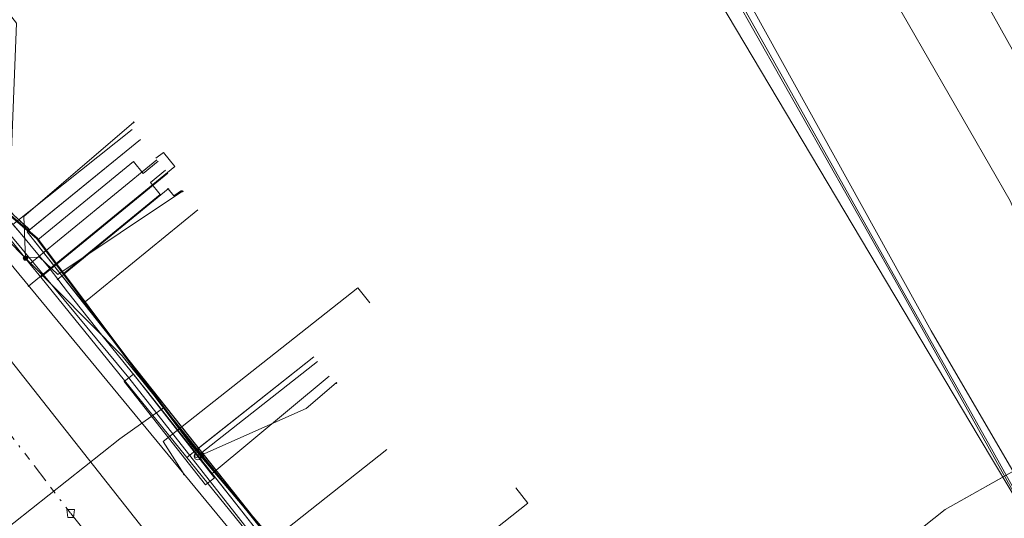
# Model space of a CAD drawing. Header units: metres. Extents: x 154975 to 155642, y 461260 to 461877.
# Tile 83 of 95: x 155455 to 155506, y 461502 to 461528. Entities that reach past the tile are written whole.
import ezdxf
from ezdxf.lldxf.tags import DXFTag

# ---------------------------------------------------------------- set-up
doc = ezdxf.new("R2010")
doc.units = ezdxf.units.M
doc.linetypes.add('RI-OVERIG-SO', pattern=[17, 5, -2, 2, -2, 0, -2, 2, -2])
for name, color, linetype, lineweight, true_color in [('B-WE-KL-DATA-G', 3, 'KL-DATA-SO', 18, 0x00ff00), ('B-WE-KL-DATA_DUCT-G', 3, 'Continuous', 18, 0x00ff00), ('B-WE-KL-DATA_HULPSTUK-S', 3, 'Continuous', 18, 0x00ff00), ('B-WE-KL-DATA_KABELBED-G', 3, 'Continuous', 18, 0x00ff00), ('B-WE-KL-ET_LS-G', 1, 'KL-LS-SO', 18, 0xff0000), ('B-WE-KL-ET_LS_KABELBED-G', 1, 'Continuous', 18, 0xff0000), ('B-WE-KL-ET_LS_MANTELBUIS-G', 1, 'Continuous', 18, 0xff0000), ('B-WE-KL-ET_MS-G', 1, 'KL-MS-SO', 18, 0xff0000), ('B-WE-KL-ET_MS_MANTELBUIS-G', 1, 'Continuous', 18, 0xff0000), ('B-WE-KL-GAS_HD-G', 30, 'KL-GAS_HD-SO', 18, 0xff7f00), ('B-WE-KL-GAS_LD-G', 30, 'KL-GAS_LD-SO', 18, 0xff7f00), ('B-WE-KL-GAS_LD_MANTELBUIS-G', 30, 'Continuous', 18, 0xff7f00), ('B-WE-KL-WATER-G', 5, 'KL-WATER-SO', 18, 0x0000ff), ('B-WE-KL-WATER_HULPSTUK-S', 5, 'Continuous', 18, 0x0000ff), ('B-WE-RI-VRIJVERVAL-G', 6, 'RI-OVERIG-SO', 18, 0xff00ff), ('B-WE-RI-VRIJVERVAL_HULPSTUK-S', 6, 'Continuous', 18, 0xff00ff)]:
    doc.layers.add(name, color=color, linetype=linetype, lineweight=lineweight, true_color=true_color)
doc.styles.add('NLCS-ISO', font='NLCS-ISO.ttf')
tags = doc.linetypes.add('KL-DATA-SO', pattern='A,4,-1,[101,NLCS.SHX,S=0.5,R=0,X=0,Y=0],-1,4,-1,["D",Standard,S=1,R=0,X=-0.25,Y=-0.5],-1.5', length=12.5).pattern_tags.tags
tags[18] = DXFTag(74, 10)
tags = doc.linetypes.add('KL-GAS_HD-SO', pattern='A,4,-1,[69,NLCS.SHX,S=0.5,R=0,X=0,Y=0],-1,4,-1,["H",Standard,S=1,R=0,X=0,Y=-0.5],-2', length=13).pattern_tags.tags
tags[18] = DXFTag(74, 10)
tags = doc.linetypes.add('KL-GAS_LD-SO', pattern='A,4,-1,[69,NLCS.SHX,S=0.5,R=0,X=0,Y=0],-1,4,-1,["L",Standard,S=1,R=0,X=0.25,Y=-0.5],-2', length=13).pattern_tags.tags
tags[18] = DXFTag(74, 10)
tags = doc.linetypes.add('KL-LS-SO', pattern='A,4,-1,[103,NLCS.SHX,S=0.75,R=0,X=0,Y=0],-1,4,-1,["L",Standard,S=1,R=0,X=0,Y=-0.5],-2', length=13).pattern_tags.tags
tags[18] = DXFTag(74, 10)
tags = doc.linetypes.add('KL-MS-SO', pattern='A,4,-1,[103,NLCS.SHX,S=0.75,R=0,X=0,Y=0],-1,4,-1,["M",Standard,S=1,R=0,X=0,Y=-0.5],-2', length=13).pattern_tags.tags
tags[18] = DXFTag(74, 10)
doc.linetypes.add('KL-WATER-SO', pattern='A,7,-0.5,[168,NLCS.SHX,S=0.75,R=0,X=0.75,Y=0],-2', length=9.5)

# ---------------------------------------------------------------- blocks, each defined once
blk = doc.blocks.new('SKL-WTB_HULP_OVERLENGTE-SO')
at = {"color": 0, "linetype": 'ByBlock', "lineweight": 18}
for centre, radius in [((0, 0), 1), ((-0.42, 0), 0.417), ((0.42, 0), 0.417)]:
    blk.add_circle(centre, radius, dxfattribs=at)
at = {"color": 0, "linetype": 'ByBlock', "lineweight": 18, "style": 'NLCS-ISO', "flags": 1}
for tag, p in [('TYPE', (1.5, 0)), ('OMSCHRIJVING', (1.5, -3)), ('LABEL', (1.5, -1.5))]:
    blk.add_attdef(tag, p, '', height=1, dxfattribs=at)
blk = doc.blocks.new('SKL-WTB_HULP_OVERIG-SO')
at = {"color": 0, "linetype": 'ByBlock', "lineweight": 18}
for points in [[(-0.14, 0.14), (0.14, -0.14)], [(0.14, 0.14), (-0.14, -0.14)]]:
    blk.add_lwpolyline(points, dxfattribs=at)
at = {"color": 0, "linetype": 'ByBlock', "lineweight": 18, "style": 'NLCS-ISO', "flags": 1}
for tag, p in [('TYPE', (1.5, 0)), ('OMSCHRIJVING', (1.5, -3)), ('LABEL', (1.5, -1.5))]:
    blk.add_attdef(tag, p, '', height=1, dxfattribs=at)
blk = doc.blocks.new('SKL-WTB_HULP_MOF-SO')
at = {"linetype": 'ByBlock', "lineweight": 18}
h = blk.add_hatch(color=0, dxfattribs=at)
h.dxf.hatch_style = 1
h.paths.add_polyline_path([(-0.5625, 0, 1), (0.5625, 0, 1)])
at = {"color": 0, "linetype": 'ByBlock', "lineweight": 18}
blk.add_circle((0, 0), 0.5625, dxfattribs=at)
at = {"color": 0, "linetype": 'ByBlock', "lineweight": 18, "style": 'NLCS-ISO', "flags": 1}
for tag, p in [('TYPE', (1.5, 0)), ('OMSCHRIJVING', (1.5, -3)), ('LABEL', (1.5, -1.5))]:
    blk.add_attdef(tag, p, '', height=1, dxfattribs=at)
blk = doc.blocks.new('SRI-HULP_AFVOER_OPVANG-SO')
at = {"color": 0, "linetype": 'ByBlock', "lineweight": 18}
blk.add_lwpolyline([(-0.75, -1), (-1, 1), (1, 1), (0.75, -1)], close=True, dxfattribs=at)
at = {"color": 0, "linetype": 'ByBlock', "lineweight": 18, "style": 'NLCS-ISO', "flags": 1}
for tag, p in [('TYPE', (1.5, 0)), ('OMSCHRIJVING', (1.5, -3)), ('LABEL', (1.5, -1.5))]:
    blk.add_attdef(tag, p, '', height=1, dxfattribs=at)

msp = doc.modelspace()

# ---------------------------------------------------------------- linework, layer by layer
at = {"layer": 'B-WE-KL-DATA-G', "ltscale": 0.2, "flags": 128}
for points in [[(155274.453, 461839.808), (155292.163, 461822.24), (155309.873, 461804.672), (155314.905, 461799.607), (155319.936, 461794.542), (155327.171, 461786.817), (155334.405, 461779.092), (155342.706, 461769.815), (155351.008, 461760.539), (155360.184, 461749.814), (155369.359, 461739.089), (155380.511, 461725.135), (155388.637, 461714.618), (155398.774, 461701.58), (155405.995, 461691.564), (155413.217, 461681.548), (155419.123, 461672.897), (155425.03, 461664.246), (155430.504, 461655.982), (155435.978, 461647.718), (155441.694, 461638.652), (155451.399, 461623.26), (155469.085, 461592.238), (155486.771, 461561.215), (155546.535, 461454.258), (155549.691, 461448.594)], [(155449.263, 461543.472), (155448.954, 461543.871), (155444.763, 461540.624), (155454.524, 461528.02), (155454.151, 461518.391), (155454.374, 461518.11), (155455.14, 461517.411), (155455.208, 461517.328), (155455.079, 461517.222), (155468.746, 461500), (155475.736, 461491.444), (155479.053, 461487.226), (155480.232, 461485.72), (155480.713, 461486.077)], [(155409.757, 461508.224), (155410.041, 461507.721), (155411.488, 461508.537), (155421.999, 461515.29), (155431.196, 461521.392), (155432.766, 461525.835), (155431.872, 461527.097), (155432.678, 461528.499), (155440.051, 461534.19), (155440.476, 461533.642), (155446.537, 461538.333), (155454.524, 461528.02), (155454.151, 461518.391), (155454.374, 461518.11), (155455.14, 461517.411), (155455.208, 461517.328), (155455.079, 461517.222), (155468.746, 461500), (155475.736, 461491.444), (155479.053, 461487.226), (155482.564, 461482.74), (155486.749, 461477.43), (155486.8, 461477.471), (155495.58, 461466.549), (155496.559, 461465.317), (155496.37, 461465.166), (155500, 461460.34), (155500.142, 461460.166), (155492.041, 461453.701), (155486.5, 461450.108), (155481.854, 461447.316), (155475.613, 461442.559), (155452.895, 461426.993), (155434.65, 461415.765), (155427.722, 461411.996), (155407.364, 461400.178), (155400.953, 461396.216), (155401.111, 461395.961)], [(155480.713, 461486.077), (155480.232, 461485.72), (155479.053, 461487.226), (155475.736, 461491.444), (155468.746, 461500), (155455.079, 461517.222), (155455.208, 461517.328), (155455.14, 461517.411), (155454.374, 461518.11), (155454.151, 461518.391), (155454.524, 461528.02), (155453.377, 461529.5), (155457.568, 461532.745), (155457.058, 461533.403)], [(155480.713, 461486.077), (155480.285, 461485.759), (155480.232, 461485.72), (155479.053, 461487.226), (155477.137, 461489.663), (155475.736, 461491.444), (155474.324, 461493.173), (155468.746, 461500), (155467.742, 461501.265), (155464.127, 461505.82), (155458.004, 461513.535), (155455.079, 461517.222), (155455.208, 461517.328), (155455.14, 461517.411), (155454.374, 461518.11), (155446.544, 461525.257), (155444.279, 461528.184), (155444.317, 461528.135), (155443.724, 461527.755), (155443.679, 461527.726), (155443.091, 461527.349), (155420.038, 461512.568), (155419.153, 461512.104), (155411.766, 461508.005), (155410.442, 461506.987), (155410.041, 461507.721), (155409.757, 461508.224)], [(155077.299, 461350.494), (155079.422, 461350.703), (155080.141, 461350.712), (155081.124, 461350.793), (155084.299, 461351.148), (155085.855, 461351.318), (155086.463, 461351.416), (155087.113, 461351.64), (155087.759, 461351.794), (155088.906, 461351.93), (155089.354, 461351.943), (155089.798, 461351.903), (155090.432, 461351.842), (155091.087, 461351.872), (155093.732, 461352.262), (155095.27, 461352.42), (155097.062, 461352.621), (155099.428, 461352.965), (155102.076, 461353.334), (155104.165, 461353.599), (155106.143, 461353.907), (155107.285, 461354.114), (155109.663, 461354.454), (155111.757, 461354.763), (155114.393, 461355.2), (155115.143, 461355.347), (155117.364, 461355.737), (155119.63, 461356.124), (155121.344, 461356.417), (155123.131, 461356.758), (155124.378, 461357.009), (155125.473, 461357.205), (155126.867, 461357.501), (155129.562, 461358.021), (155131.631, 461358.409), (155133.414, 461358.808), (155134.896, 461359.129), (155137.198, 461359.631), (155139.811, 461360.148), (155142.126, 461360.792), (155143.024, 461361.197), (155143.581, 461361.224), (155144.386, 461361.215), (155149.162, 461362.302), (155150.087, 461362.5), (155150.763, 461362.696), (155151.504, 461362.897), (155152.329, 461363.087), (155153.261, 461363.321), (155154.318, 461363.649), (155156.183, 461364.165), (155156.592, 461364.43), (155156.737, 461364.661), (155156.827, 461364.85), (155157.066, 461365.521), (155157.353, 461366.261), (155157.991, 461368.09), (155158.2, 461368.721), (155158.212, 461368.904), (155158.171, 461369.054), (155158.085, 461369.241), (155157.329, 461370.737), (155157.25, 461370.948), (155157.242, 461371.153), (155157.295, 461371.36), (155157.412, 461371.489), (155157.624, 461371.632), (155157.846, 461371.739), (155165.429, 461375.924), (155165.668, 461375.976), (155165.779, 461375.989), (155165.985, 461375.92), (155166.159, 461375.849), (155166.294, 461375.741), (155166.333, 461375.689), (155166.493, 461375.479), (155166.524, 461375.416), (155166.676, 461375.113), (155167.191, 461374.216), (155167.477, 461373.657), (155167.988, 461372.654), (155168.088, 461372.5), (155168.256, 461372.115), (155168.529, 461371.732), (155168.899, 461371.385), (155169.377, 461371.061), (155170.031, 461370.724), (155170.557, 461370.432), (155171.07, 461370.239), (155171.704, 461369.913), (155172.142, 461369.646), (155172.521, 461369.517), (155172.991, 461369.41), (155173.58, 461369.437), (155174.887, 461369.667), (155177.363, 461370.458), (155180.516, 461371.296), (155183.105, 461372.215), (155186.464, 461373.407), (155189.821, 461374.423), (155192.467, 461375.316), (155195.342, 461376.317), (155197.807, 461377.233), (155200.261, 461378.039), (155203.81, 461379.334), (155207.335, 461380.772), (155210.593, 461381.992), (155213.003, 461382.914), (155216.033, 461384.118), (155219.147, 461385.329), (155222.007, 461386.524), (155223.171, 461387.01), (155224.706, 461387.625), (155225.988, 461388.189), (155227.532, 461388.878), (155229.025, 461389.528), (155231.173, 461390.428), (155232.566, 461391.057), (155234.777, 461392.059), (155237.275, 461393.177), (155238.667, 461393.775), (155240.282, 461394.571), (155241.519, 461395.145), (155242.993, 461395.849), (155244.536, 461396.438), (155245.553, 461396.984), (155246.424, 461397.458), (155247.382, 461397.908), (155248.494, 461398.412), (155249.242, 461398.742), (155249.676, 461399.007), (155250.025, 461399.253), (155250.295, 461399.578), (155250.525, 461399.938), (155250.655, 461400.255), (155250.789, 461401.058), (155250.869, 461401.768), (155250.833, 461402.162), (155250.563, 461402.77), (155250.084, 461403.611), (155250.067, 461403.907), (155250.055, 461404.347), (155250.09, 461404.668), (155250.163, 461404.998), (155250.375, 461405.659), (155250.571, 461406.021), (155250.805, 461406.376), (155257.17, 461410.222), (155257.179, 461410.227), (155257.374, 461410.305), (155257.479, 461410.347), (155257.694, 461410.387), (155257.846, 461410.337), (155258.111, 461410.122), (155258.748, 461408.862), (155259.583, 461407.284), (155259.851, 461406.925), (155259.989, 461406.868), (155262.931, 461406.402), (155263.623, 461406.373), (155264.111, 461406.413), (155264.449, 461406.469), (155264.703, 461406.562), (155267.418, 461408.026), (155268.332, 461408.519), (155269.506, 461409.253), (155270.527, 461409.973), (155272.346, 461410.93), (155272.983, 461411.035), (155281.219, 461415.417), (155293.964, 461422.154), (155294.771, 461422.635), (155295.408, 461422.969), (155297.342, 461423.781), (155315.616, 461441.643), (155316.168, 461442.229), (155316.788, 461442.962), (155318.823, 461445.219), (155319.312, 461445.822), (155319.759, 461446.874), (155320.092, 461447.72), (155328.53, 461453.285), (155329.854, 461454.154), (155331.103, 461454.973), (155339.441, 461460.443), (155342.244, 461462.273), (155348.831, 461466.574), (155352.793, 461469.161), (155354.84, 461470.497), (155355.253, 461471.029), (155355.875, 461471.384), (155356.217, 461471.447), (155357.036, 461471.919), (155357.907, 461472.497), (155358.802, 461473.153), (155360.043, 461473.889), (155360.356, 461474.137), (155377.248, 461485.345), (155377.918, 461485.583), (155379.28, 461486.518), (155382.893, 461488.852), (155384.062, 461489.608), (155389.008, 461492.859), (155390.947, 461494.133), (155395.289, 461496.956), (155401.557, 461501.032), (155407.89, 461505.131), (155411.335, 461507.361), (155411.978, 461507.611), (155413.571, 461507.893), (155415.493, 461509.037), (155420.374, 461512.245), (155420.894, 461512.152), (155422.035, 461512.234), (155444.268, 461525.577), (155445.232, 461526.491), (155445.706, 461526.599), (155445.981, 461526.593), (155446.257, 461526.526), (155446.554, 461526.25), (155447.427, 461525.175), (155448.143, 461524.306), (155448.642, 461523.723), (155449.157, 461523.176), (155449.993, 461522.165), (155451.486, 461520.595), (155453.151, 461518.983), (155454.722, 461517.176), (155456.23, 461515.366), (155457.167, 461514.121), (155459.015, 461511.794), (155461.257, 461509.022), (155463.601, 461506.061), (155467.359, 461501.311), (155470.788, 461497.058), (155472.954, 461494.336), (155475.237, 461491.496), (155475.817, 461490.737), (155476.388, 461489.969), (155478.46, 461487.381), (155479.767, 461485.663), (155480.829, 461484.229), (155481.745, 461483.106), (155482.438, 461482.226), (155483.637, 461480.658), (155485.017, 461478.923), (155486.494, 461477.039), (155487.641, 461475.708), (155488.531, 461474.658), (155490.117, 461472.938), (155491.707, 461471.195), (155492.655, 461470.196), (155493.796, 461468.999), (155495.445, 461467.211), (155497.385, 461465.175), (155498.14, 461464.383), (155499.592, 461462.844), (155500.434, 461461.959), (155501.395, 461460.881), (155502.248, 461459.895), (155503.013, 461458.939), (155503.66, 461458.16), (155504.526, 461457.115), (155507.303, 461453.581), (155508.173, 461452.516), (155508.263, 461452.066), (155508.476, 461451.799), (155509.283, 461450.547), (155544.6, 461394.515), (155544.828, 461394.114), (155545.038, 461393.969), (155545.284, 461393.955), (155545.459, 461394.044), (155545.735, 461394.232), (155545.876, 461394.488), (155545.953, 461394.939), (155546.152, 461395.278), (155546.256, 461395.473), (155546.452, 461395.733), (155546.652, 461395.966), (155547.621, 461396.554), (155584.621, 461415.895), (155585.682, 461416.057), (155586.933, 461416.23), (155587.777, 461416.426), (155588.337, 461416.564), (155589.201, 461416.779), (155589.879, 461416.913), (155590.547, 461416.885), (155591.192, 461416.844), (155591.636, 461416.816), (155591.994, 461416.794), (155592.421, 461416.848), (155592.813, 461416.939), (155593.07, 461417.002), (155594.641, 461417.812), (155595.924, 461418.432), (155596.074, 461418.377), (155596.277, 461418.198), (155596.475, 461417.918), (155596.638, 461417.611), (155600.008, 461411.858), (155600.311, 461411.8), (155600.608, 461411.857), (155600.983, 461411.992), (155602.369, 461412.782), (155604.026, 461413.744), (155604.827, 461414.171), (155606.114, 461414.954), (155608.155, 461416.099), (155614.895, 461419.934), (155621.706, 461423.799), (155622.876, 461424.385), (155625.881, 461426.142), (155631.474, 461429.345)], [(155460.518, 461522.523), (155454.339, 461517.616)], [(155480.713, 461486.077), (155480.232, 461485.72), (155479.053, 461487.226), (155475.736, 461491.444), (155468.746, 461500), (155455.079, 461517.222), (155460.942, 461522.013)], [(155463.067, 461519.369), (155462.683, 461519.085), (155462.382, 461519.454), (155456.669, 461514.783)], [(155480.713, 461486.077), (155480.232, 461485.72), (155479.053, 461487.226), (155475.736, 461491.444), (155468.746, 461500), (155458.004, 461513.535), (155463.915, 461518.369)], [(155454.339, 461517.616), (155454.722, 461517.176), (155456.23, 461515.366), (155456.669, 461514.783)], [(155456.669, 461514.783), (155457.167, 461514.121), (155459.015, 461511.794), (155461.257, 461509.022), (155463.601, 461506.061), (155464.655, 461504.729)], [(155480.713, 461486.077), (155480.232, 461485.72), (155479.053, 461487.226), (155475.736, 461491.444), (155468.746, 461500), (155464.127, 461505.82), (155470.112, 461510.519)], [(155464.655, 461504.729), (155470.712, 461509.761)], [(155480.713, 461486.077), (155480.232, 461485.72), (155479.053, 461487.226), (155475.736, 461491.444), (155468.746, 461500), (155467.742, 461501.265), (155473.709, 461505.977)], [(155464.655, 461504.729), (155467.359, 461501.311), (155470.619, 461497.267)]]:
    msp.add_lwpolyline(points, dxfattribs=at)
at = {"layer": 'B-WE-KL-DATA_DUCT-G', "ltscale": 0.2, "flags": 128}
for points in [[(155443.091, 461527.349), (155443.679, 461527.726), (155443.724, 461527.755), (155444.317, 461528.135), (155444.279, 461528.184), (155446.544, 461525.257), (155454.374, 461518.11), (155455.208, 461517.328), (155455.079, 461517.222), (155458.004, 461513.535), (155464.127, 461505.82), (155467.742, 461501.265), (155477.137, 461489.663), (155480.232, 461485.72), (155481.143, 461484.556), (155484.358, 461480.464), (155486.749, 461477.43), (155486.8, 461477.471), (155496.559, 461465.317), (155500.267, 461460.654)], [(155500.267, 461460.654), (155496.559, 461465.317), (155486.8, 461477.471), (155486.749, 461477.43), (155484.358, 461480.464), (155481.143, 461484.556), (155480.232, 461485.72), (155477.137, 461489.663), (155467.742, 461501.265), (155464.127, 461505.82), (155458.004, 461513.535), (155455.079, 461517.222), (155455.208, 461517.328), (155454.374, 461518.11), (155446.544, 461525.257), (155444.279, 461528.184), (155444.317, 461528.135), (155443.724, 461527.755), (155443.679, 461527.726)], [(155500.267, 461460.654), (155496.559, 461465.317), (155486.8, 461477.471), (155486.749, 461477.43), (155484.358, 461480.464), (155481.143, 461484.556), (155480.232, 461485.72), (155477.137, 461489.663), (155467.742, 461501.265), (155464.127, 461505.82), (155458.004, 461513.535), (155455.079, 461517.222), (155455.208, 461517.328), (155454.374, 461518.11), (155446.544, 461525.257), (155444.279, 461528.184), (155444.317, 461528.135), (155443.724, 461527.755), (155443.679, 461527.726)], [(155500.267, 461460.654), (155496.559, 461465.317), (155486.8, 461477.471), (155486.749, 461477.43), (155484.358, 461480.464), (155481.143, 461484.556), (155480.232, 461485.72), (155477.137, 461489.663), (155467.742, 461501.265), (155464.127, 461505.82), (155458.004, 461513.535), (155455.079, 461517.222), (155455.208, 461517.328), (155454.374, 461518.11), (155446.544, 461525.257), (155444.279, 461528.184), (155444.317, 461528.135), (155443.724, 461527.755), (155443.679, 461527.726)], [(155500.267, 461460.654), (155496.559, 461465.317), (155486.8, 461477.471), (155486.749, 461477.43), (155484.358, 461480.464), (155481.143, 461484.556), (155480.232, 461485.72), (155477.137, 461489.663), (155467.742, 461501.265), (155464.127, 461505.82), (155458.004, 461513.535), (155455.079, 461517.222), (155455.208, 461517.328), (155454.374, 461518.11), (155446.544, 461525.257), (155444.279, 461528.184), (155444.317, 461528.135), (155443.724, 461527.755), (155443.679, 461527.726)], [(155500.267, 461460.654), (155496.559, 461465.317), (155486.8, 461477.471), (155486.749, 461477.43), (155484.358, 461480.464), (155481.143, 461484.556), (155480.232, 461485.72), (155477.137, 461489.663), (155467.742, 461501.265), (155464.127, 461505.82), (155458.004, 461513.535), (155455.079, 461517.222), (155455.208, 461517.328), (155454.374, 461518.11), (155446.544, 461525.257), (155444.279, 461528.184), (155444.317, 461528.135), (155443.724, 461527.755), (155443.679, 461527.726)], [(155500.267, 461460.654), (155496.559, 461465.317), (155486.8, 461477.471), (155486.749, 461477.43), (155484.358, 461480.464), (155481.143, 461484.556), (155480.232, 461485.72), (155477.137, 461489.663), (155467.742, 461501.265), (155464.127, 461505.82), (155458.004, 461513.535), (155455.079, 461517.222), (155455.208, 461517.328), (155454.374, 461518.11), (155446.544, 461525.257), (155444.279, 461528.184), (155444.317, 461528.135), (155443.724, 461527.755), (155443.679, 461527.726)], [(155500.267, 461460.654), (155496.559, 461465.317), (155486.8, 461477.471), (155486.749, 461477.43), (155484.358, 461480.464), (155481.143, 461484.556), (155480.232, 461485.72), (155477.137, 461489.663), (155467.742, 461501.265), (155464.127, 461505.82), (155458.004, 461513.535), (155455.079, 461517.222), (155455.208, 461517.328), (155454.374, 461518.11), (155446.544, 461525.257), (155444.279, 461528.184), (155444.317, 461528.135), (155443.724, 461527.755), (155443.679, 461527.726)], [(155500.267, 461460.654), (155496.559, 461465.317), (155486.8, 461477.471), (155486.749, 461477.43), (155484.358, 461480.464), (155481.143, 461484.556), (155480.232, 461485.72), (155477.137, 461489.663), (155467.742, 461501.265), (155464.127, 461505.82), (155458.004, 461513.535), (155455.079, 461517.222), (155455.208, 461517.328), (155454.374, 461518.11), (155446.544, 461525.257), (155444.279, 461528.184), (155444.317, 461528.135), (155443.724, 461527.755), (155443.679, 461527.726)], [(155500.267, 461460.654), (155496.559, 461465.317), (155486.8, 461477.471), (155486.749, 461477.43), (155484.358, 461480.464), (155481.143, 461484.556), (155480.232, 461485.72), (155477.137, 461489.663), (155467.742, 461501.265), (155464.127, 461505.82), (155458.004, 461513.535), (155455.079, 461517.222), (155455.208, 461517.328), (155454.374, 461518.11), (155446.544, 461525.257), (155444.279, 461528.184), (155444.317, 461528.135), (155443.724, 461527.755), (155443.679, 461527.726)], [(155500.267, 461460.654), (155496.559, 461465.317), (155486.8, 461477.471), (155486.749, 461477.43), (155484.358, 461480.464), (155481.143, 461484.556), (155480.232, 461485.72), (155477.137, 461489.663), (155467.742, 461501.265), (155464.127, 461505.82), (155458.004, 461513.535), (155455.079, 461517.222), (155455.208, 461517.328), (155454.374, 461518.11), (155446.544, 461525.257), (155444.279, 461528.184), (155444.317, 461528.135), (155443.724, 461527.755), (155443.679, 461527.726)], [(155500.267, 461460.654), (155496.559, 461465.317), (155486.8, 461477.471), (155486.749, 461477.43), (155484.358, 461480.464), (155481.143, 461484.556), (155480.232, 461485.72), (155477.137, 461489.663), (155467.742, 461501.265), (155464.127, 461505.82), (155458.004, 461513.535), (155455.079, 461517.222), (155455.208, 461517.328), (155454.374, 461518.11), (155446.544, 461525.257), (155444.279, 461528.184), (155444.317, 461528.135), (155443.724, 461527.755), (155443.679, 461527.726)], [(155500.267, 461460.654), (155496.559, 461465.317), (155486.8, 461477.471), (155486.749, 461477.43), (155484.358, 461480.464), (155481.143, 461484.556), (155480.232, 461485.72), (155477.137, 461489.663), (155467.742, 461501.265), (155464.127, 461505.82), (155458.004, 461513.535), (155455.079, 461517.222), (155455.208, 461517.328), (155454.374, 461518.11), (155446.544, 461525.257), (155444.279, 461528.184), (155444.317, 461528.135), (155443.724, 461527.755), (155443.679, 461527.726)], [(155500.267, 461460.654), (155496.559, 461465.317), (155486.8, 461477.471), (155486.749, 461477.43), (155484.358, 461480.464), (155481.143, 461484.556), (155480.232, 461485.72), (155477.137, 461489.663), (155467.742, 461501.265), (155464.127, 461505.82), (155458.004, 461513.535), (155455.079, 461517.222), (155455.208, 461517.328), (155454.374, 461518.11), (155446.544, 461525.257), (155444.279, 461528.184), (155444.317, 461528.135), (155443.724, 461527.755), (155443.679, 461527.726)]]:
    msp.add_lwpolyline(points, dxfattribs=at)
at = {"layer": 'B-WE-KL-DATA_KABELBED-G', "ltscale": 0.2, "flags": 128}
for points in [[(155547.793, 461429.458), (155547.294, 461430.352), (155532.474, 461456.753), (155508.198, 461500), (155506.684, 461502.692), (155504.365, 461506.585), (155500, 461513.915), (155475.307, 461555.386), (155470.677, 461563.221), (155440.313, 461615.003), (155410.884, 461661.906), (155378.694, 461706.959), (155343.859, 461750), (155320.733, 461775.882), (155306.04, 461791.565), (155303.283, 461794.687), (155269.166, 461827.78), (155264.867, 461832.132)], [(155413.217, 461681.548), (155419.123, 461672.897), (155425.03, 461664.246), (155430.504, 461655.982), (155435.978, 461647.718), (155441.694, 461638.652), (155451.399, 461623.26), (155469.085, 461592.238), (155486.771, 461561.215), (155546.535, 461454.258), (155549.691, 461448.594)], [(155508.378, 461499.963), (155507.901, 461500.814), (155505.077, 461505.842), (155492.925, 461527.493), (155488.118, 461536.025), (155482.443, 461546.092), (155480.159, 461550.151), (155477.214, 461555.388), (155474.136, 461560.947), (155472.58, 461564.071), (155455.951, 461593.827), (155453.901, 461597.185), (155444.086, 461614.153)], [(155483.318, 461481.937), (155474.991, 461492.176), (155468.7, 461500), (155464.124, 461505.692), (155460.003, 461510.819), (155454.995, 461515.873), (155451.143, 461519.761), (155444.659, 461528.152), (155443.082, 461530.194)], [(155454.995, 461515.873), (155454.911, 461518.031), (155460.601, 461522.9)], [(155455.208, 461517.328), (155460.942, 461522.013)], [(155454.995, 461515.873), (155455.715, 461515.914), (155456.668, 461515.028), (155463.13, 461519.329)], [(155458.004, 461513.535), (155463.915, 461518.369)], [(155454.374, 461518.11), (155455.208, 461517.328)], [(155455.208, 461517.328), (155455.079, 461517.222), (155458.004, 461513.535)], [(155458.004, 461513.535), (155464.127, 461505.82)], [(155464.127, 461505.82), (155470.112, 461510.519)], [(155464.124, 461505.692), (155469.523, 461508.095), (155471.083, 461509.41)], [(155464.127, 461505.82), (155467.742, 461501.265)], [(155467.742, 461501.265), (155473.709, 461505.977)]]:
    msp.add_lwpolyline(points, dxfattribs=at)
at = {"layer": 'B-WE-KL-ET_LS-G', "ltscale": 0.2, "flags": 128}
for points in [[(155229.023, 461838.281), (155229.758, 461838.765), (155242.873, 461818.84), (155246.957, 461812.831), (155252.731, 461803.98), (155258.159, 461807.521), (155273.279, 461786.734), (155280.927, 461775.321), (155291.819, 461758.53), (155295.662, 461752.287), (155296.567, 461751.155), (155297.272, 461750.027), (155310.198, 461730.469), (155325.025, 461707.76), (155326.006, 461706.115), (155331.737, 461697.091), (155337.791, 461688.192), (155341.722, 461682.232), (155352.655, 461665.057), (155353.823, 461663.545), (155359.279, 461655.016), (155370.099, 461639.269), (155378.376, 461625.864), (155385.514, 461614.858), (155394.094, 461601.714), (155399.192, 461593.635), (155412.291, 461574.206), (155421.138, 461559.576), (155421.984, 461558.216), (155431.813, 461544.148), (155438.912, 461535.339), (155448.615, 461522.615), (155448.9, 461522.531), (155451.753, 461520.209), (155455.621, 461516.902), (155463.594, 461506.267), (155471.478, 461496.941), (155474.878, 461492.079), (155482.353, 461482.574), (155490.259, 461472.64), (155492.956, 461469.433), (155494.883, 461469.735), (155503.931, 461456.968), (155521.037, 461434.853), (155520.714, 461434.606), (155522.913, 461430.894), (155522.77, 461430.024), (155523.09, 461429.501)], [(155540.102, 461443.223), (155538.12, 461446.457), (155532.929, 461456.087), (155526.1, 461468.367), (155522.59, 461475.089), (155514.161, 461490.328), (155508.71, 461500.4), (155501.884, 461512.103), (155489.767, 461533.971), (155477.607, 461555.813), (155465.314, 461577.582), (155452.772, 461599.226), (155440.105, 461620.575), (155426.54, 461641.669), (155419.007, 461652.792), (155412.712, 461662.382), (155403.129, 461676.61), (155398.738, 461683.005), (155392.258, 461691.974), (155383.782, 461702.945), (155377.984, 461710.028), (155368.292, 461722.653), (155358.338, 461735.001), (155352.647, 461742.041), (155347.96, 461747.234), (155336.361, 461760.913), (155330.857, 461766.984), (155324.132, 461774.5), (155319.604, 461779.396), (155316.982, 461782.137), (155309.832, 461789.773), (155302.384, 461797.488), (155291.264, 461808.437), (155284.787, 461815.143), (155272.755, 461826.127), (155266.791, 461831.915)], [(155546.475, 461446.793), (155544.592, 461450.044), (155532.218, 461471.769), (155519.708, 461493.418), (155507.519, 461515.245), (155505.971, 461518.83), (155495.445, 461537.136), (155483.542, 461559.132), (155481.711, 461562.2), (155471.248, 461580.902), (155465.937, 461589.451)], [(155546.475, 461446.793), (155544.592, 461450.044), (155532.218, 461471.769), (155519.708, 461493.418), (155507.519, 461515.245), (155505.971, 461518.83), (155495.445, 461537.136), (155483.542, 461559.132), (155481.711, 461562.2), (155471.248, 461580.902), (155465.937, 461589.451)], [(155546.475, 461446.793), (155544.592, 461450.044), (155532.218, 461471.769), (155519.708, 461493.418), (155507.519, 461515.245), (155505.971, 461518.83), (155495.445, 461537.136), (155483.542, 461559.132), (155481.711, 461562.2), (155471.248, 461580.902), (155465.937, 461589.451)], [(155546.475, 461446.793), (155544.592, 461450.044), (155532.218, 461471.769), (155519.708, 461493.418), (155507.519, 461515.245), (155505.971, 461518.83), (155495.445, 461537.136), (155483.542, 461559.132), (155481.711, 461562.2), (155471.248, 461580.902), (155465.937, 461589.451)], [(155431.471, 461541.656), (155436.291, 461533.297), (155462.576, 461500), (155478.648, 461479.632), (155494.25, 461460.558), (155500, 461453.554), (155504.271, 461448.369), (155506.31, 461445.786), (155506.299, 461445.8), (155508.283, 461443.127), (155508.279, 461443.136), (155509.177, 461441.879), (155510.068, 461440.617), (155510.952, 461439.351), (155511.829, 461438.079), (155512.699, 461436.803), (155513.3, 461435.914), (155513.894, 461435.021), (155514.481, 461434.123), (155515.061, 461433.222), (155515.634, 461432.315), (155516.234, 461431.362), (155516.826, 461430.408), (155517.412, 461429.45), (155517.992, 461428.488), (155518.566, 461427.522), (155519.423, 461426.066), (155520.27, 461424.605), (155521.108, 461423.138), (155521.936, 461421.666), (155522.754, 461420.189), (155523.4, 461419.019), (155524.036, 461417.847), (155524.665, 461416.672), (155525.081, 461415.88)], [(155438.912, 461535.499), (155448.776, 461522.567), (155451.721, 461520.171), (155455.584, 461516.868), (155463.555, 461506.236), (155471.438, 461496.91), (155474.838, 461492.048), (155482.314, 461482.543), (155489.239, 461473.841)], [(155461.864, 461520.877), (155461.09, 461520.244), (155460.584, 461520.864), (155455.627, 461516.811)], [(155462.244, 461520.413), (155461.47, 461519.78), (155461.976, 461519.16), (155456.948, 461515.049)], [(155469.922, 461510.759), (155463.97, 461506.054), (155463.942, 461505.778)], [(155459.887, 461506.523), (155462.145, 461508.117)], [(155447.429, 461501.583), (155449.802, 461498.551), (155459.887, 461506.523)]]:
    msp.add_lwpolyline(points, dxfattribs=at)
at = {"layer": 'B-WE-KL-ET_LS_KABELBED-G', "ltscale": 0.2, "flags": 128}
for points in [[(155540.102, 461443.223), (155538.12, 461446.457), (155532.929, 461456.087), (155526.1, 461468.367), (155522.59, 461475.089), (155514.161, 461490.328), (155508.71, 461500.4), (155501.884, 461512.103), (155489.767, 461533.971), (155477.607, 461555.813), (155465.314, 461577.582), (155452.772, 461599.226), (155440.105, 461620.575), (155426.54, 461641.669), (155419.007, 461652.792), (155412.712, 461662.382)], [(155546.475, 461446.793), (155544.592, 461450.044), (155532.218, 461471.769), (155519.708, 461493.418), (155507.519, 461515.245), (155505.971, 461518.83), (155495.445, 461537.136), (155483.542, 461559.132), (155481.711, 461562.2), (155471.248, 461580.902), (155465.937, 461589.451)]]:
    msp.add_lwpolyline(points, dxfattribs=at)
at = {"layer": 'B-WE-KL-ET_LS_MANTELBUIS-G', "ltscale": 0.2, "flags": 128}
msp.add_lwpolyline([(155464.788, 461504.509), (155460.582, 461509.862), (155460.11, 461509.492), (155464.316, 461504.139), (155464.788, 461504.509)], dxfattribs=at)
at = {"layer": 'B-WE-KL-ET_MS-G', "ltscale": 0.2, "flags": 128}
for points in [[(155529.009, 461456.884), (155527.87, 461455.936), (155515.39, 461446.413), (155515.11, 461446.192), (155514.792, 461446.032), (155514.448, 461445.939), (155514.092, 461445.917), (155513.74, 461445.967), (155513.404, 461446.086), (155513.099, 461446.27), (155512.837, 461446.511), (155496.073, 461465.433), (155489.828, 461472.596), (155483.817, 461480.222), (155480.512, 461484.262), (155469.87, 461497.55), (155460.346, 461509.677), (155452.042, 461519.664), (155446.375, 461526.171), (155439.352, 461535.237), (155437.065, 461538.449), (155435.009, 461541.292), (155432.343, 461544.784), (155415.62, 461568.644), (155415.461, 461568.961), (155415.371, 461569.304), (155415.354, 461569.658), (155415.412, 461570.008), (155415.542, 461570.338), (155415.737, 461570.634), (155415.99, 461570.882), (155416.289, 461571.073), (155434.585, 461583.026), (155434.703, 461583.073), (155434.836, 461583.062), (155434.963, 461582.995), (155435.063, 461582.884), (155435.705, 461581.87)], [(155465.211, 461566.001), (155465.414, 461565.625), (155465.517, 461565.5), (155465.641, 461565.394), (155465.781, 461565.311), (155465.933, 461565.255), (155466.193, 461565.223), (155466.391, 461565.249), (155466.579, 461565.318), (155470.239, 461567.35), (155500, 461514.742), (155508.241, 461500), (155518.586, 461481.64), (155528.228, 461464.117)]]:
    msp.add_lwpolyline(points, dxfattribs=at)
at = {"layer": 'B-WE-KL-ET_MS_MANTELBUIS-G', "ltscale": 0.2, "flags": 128}
msp.add_lwpolyline([(155464.788, 461504.509), (155460.582, 461509.862), (155460.11, 461509.492), (155464.316, 461504.139), (155464.788, 461504.509)], dxfattribs=at)
at = {"layer": 'B-WE-KL-GAS_HD-G', "ltscale": 0.2, "flags": 128}
msp.add_lwpolyline([(155465.675, 461470.22), (155467.431, 461474.942), (155502.603, 461502.862), (155519.137, 461512.152), (155520.346, 461512.585)], dxfattribs=at)
at = {"layer": 'B-WE-KL-GAS_LD-G', "ltscale": 0.2, "flags": 128}
for points in [[(155436.203, 461539.435), (155439.14, 461535.641), (155455.223, 461515.577), (155455.788, 461514.877), (155490.372, 461472.21), (155492.058, 461470.44)], [(155461.801, 461520.955), (155455.223, 461515.577)], [(155462.37, 461520.258), (155455.788, 461514.877)], [(155469.922, 461510.759), (155463.342, 461505.558)]]:
    msp.add_lwpolyline(points, dxfattribs=at)
at = {"layer": 'B-WE-KL-GAS_LD_MANTELBUIS-G', "ltscale": 0.2, "flags": 128}
msp.add_lwpolyline([(155502.538, 461502.81), (155502.603, 461502.862), (155518.662, 461511.885)], dxfattribs=at)
msp.add_lwpolyline([(155502.538, 461502.81), (155502.603, 461502.862), (155518.662, 461511.885)], dxfattribs=at)
at = {"layer": 'B-WE-KL-WATER-G', "ltscale": 0.2, "flags": 128}
for points in [[(155462.339, 461520.297), (155462.726, 461520.613), (155462.141, 461521.327), (155461.738, 461521.032)], [(155455.157, 461514.426), (155462.339, 461520.297)], [(155453.491, 461516.442), (155480.041, 461484.312)], [(155463.206, 461504.685), (155462.127, 461506.383), (155472.192, 461514.338), (155472.812, 461513.553)], [(155470.984, 461495.272), (155481, 461503.197), (155480.38, 461503.981)]]:
    msp.add_lwpolyline(points, dxfattribs=at)
at = {"layer": 'B-WE-RI-VRIJVERVAL-G', "ltscale": 0.2, "flags": 128}
for points in [[(155444.8, 461519.03), (155457.34, 461502.66)], [(155457.34, 461502.66), (155485.45, 461467.31)]]:
    msp.add_lwpolyline(points, dxfattribs=at)

# ---------------------------------------------------------------- block references
at = {"layer": 'B-WE-KL-DATA_HULPSTUK-S', "xscale": 0.2, "yscale": 0.2, "zscale": 0.2}
for name, p in [('SKL-WTB_HULP_OVERIG-SO', (155460.601, 461522.9)), ('SKL-WTB_HULP_OVERIG-SO', (155462.38, 461519.45)), ('SKL-WTB_HULP_OVERIG-SO', (155463.13, 461519.329)), ('SKL-WTB_HULP_MOF-SO', (155454.995, 461515.873)), ('SKL-WTB_HULP_OVERIG-SO', (155454.995, 461515.873)), ('SKL-WTB_HULP_OVERIG-SO', (155454.995, 461515.873)), ('SKL-WTB_HULP_OVERIG-SO', (155456.669, 461514.783)), ('SKL-WTB_HULP_OVERIG-SO', (155471.083, 461509.41)), ('SKL-WTB_HULP_OVERLENGTE-SO', (155463.922, 461505.634)), ('SKL-WTB_HULP_MOF-SO', (155464.124, 461505.693)), ('SKL-WTB_HULP_OVERIG-SO', (155464.124, 461505.692))]:
    msp.add_blockref(name, p, dxfattribs=at)
at = {"layer": 'B-WE-KL-WATER_HULPSTUK-S', "xscale": 0.2, "yscale": 0.2, "zscale": 0.2}
for p in [(155455.157, 461514.426), (155463.206, 461504.685)]:
    msp.add_blockref('SKL-WTB_HULP_OVERIG-SO', p, dxfattribs=at)
at = {"layer": 'B-WE-RI-VRIJVERVAL_HULPSTUK-S', "xscale": 0.2, "yscale": 0.2, "zscale": 0.2}
msp.add_blockref('SRI-HULP_AFVOER_OPVANG-SO', (155457.34, 461502.66), dxfattribs=at)

doc.saveas('drawing.dxf')
